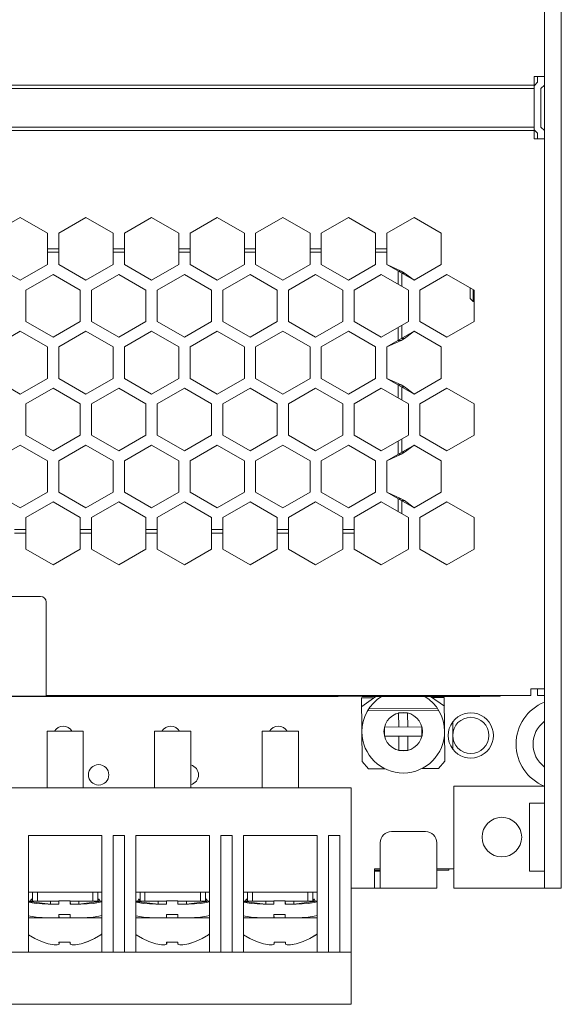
# Model space of a CAD drawing. Header units: inches. Extents: x -123 to 4816, y -2998 to 548.
# Tile 116 of 148: x 3989 to 4037, y 119 to 206. Entities that reach past the tile are written whole.
import ezdxf

# ---------------------------------------------------------------- set-up
doc = ezdxf.new("R2010")
doc.units = ezdxf.units.IN
doc.header["$MEASUREMENT"] = 0
doc.layers.get('0').update_dxf_attribs({"lineweight": 0})

msp = doc.modelspace()

# ---------------------------------------------------------------- linework, layer by layer
at = {"color": 3, "linetype": 'Continuous'}
for p, q in [((4035.26, 129.228), (4035.26, 307.228)), ((4036.76, 307.228), (4036.76, 129.228)), ((4035.26, 200.864), (4034.36, 200.864)), ((4034.36, 200.864), (4034.36, 195.364)), ((4034.66, 200.864), (4034.66, 200.364)), ((3940.66, 200.115), (4034.36, 200.115)), ((4034.66, 200.364), (4034.385, 200.089)), ((4035.26, 200.115), (4034.96, 199.815)), ((3940.66, 199.815), (4034.36, 199.815)), ((4034.96, 196.415), (4034.96, 199.815)), ((4034.36, 196.415), (3940.66, 196.415)), ((3940.66, 196.115), (4034.36, 196.115)), ((4034.385, 196.141), (4034.66, 195.867)), ((4034.66, 195.867), (4034.66, 195.364)), ((4034.96, 196.415), (4035.26, 196.115)), ((4035.26, 195.364), (4034.36, 195.364)), ((3986.56, 187.047), (3988.96, 188.433)), ((3988.96, 188.433), (3991.36, 187.047)), ((3992.36, 187.047), (3994.76, 188.433)), ((3994.76, 188.433), (3997.16, 187.047)), ((3998.16, 187.047), (4000.56, 188.433)), ((4000.56, 188.433), (4002.96, 187.047)), ((4003.96, 187.047), (4006.36, 188.433)), ((4006.36, 188.433), (4008.76, 187.047)), ((4009.76, 187.047), (4012.16, 188.433)), ((4012.16, 188.433), (4014.56, 187.047)), ((4015.56, 187.047), (4017.96, 188.433)), ((4017.96, 188.433), (4020.36, 187.047)), ((4021.36, 187.047), (4023.76, 188.433)), ((4023.76, 188.433), (4026.16, 187.047)), ((3991.36, 187.047), (3991.36, 184.276)), ((3992.36, 184.276), (3992.36, 187.047)), ((3997.16, 187.047), (3997.16, 184.276)), ((3998.16, 184.276), (3998.16, 187.047)), ((4002.96, 187.047), (4002.96, 184.276)), ((4003.96, 184.276), (4003.96, 187.047)), ((4008.76, 187.047), (4008.76, 184.276)), ((4009.76, 184.276), (4009.76, 187.047)), ((4014.56, 187.047), (4014.56, 184.276)), ((4015.56, 184.276), (4015.56, 187.047)), ((4020.36, 187.047), (4020.36, 184.276)), ((4021.36, 184.276), (4021.36, 187.047)), ((4026.16, 187.047), (4026.16, 184.276)), ((3992.36, 185.678), (3991.36, 185.678)), ((3991.36, 185.378), (3992.36, 185.378)), ((3998.16, 185.678), (3997.16, 185.678)), ((3997.16, 185.378), (3998.16, 185.378)), ((4003.96, 185.678), (4002.96, 185.678)), ((4002.96, 185.378), (4003.96, 185.378)), ((4009.76, 185.678), (4008.76, 185.678)), ((4008.76, 185.378), (4009.76, 185.378)), ((4015.56, 185.678), (4014.56, 185.678)), ((4014.56, 185.378), (4015.56, 185.378)), ((4021.36, 185.678), (4020.36, 185.678)), ((4020.36, 185.378), (4021.36, 185.378)), ((3986.56, 184.276), (3988.96, 182.89)), ((3988.96, 182.89), (3991.36, 184.276)), ((3992.36, 184.276), (3994.76, 182.89)), ((3994.76, 182.89), (3997.16, 184.276)), ((3998.16, 184.276), (4000.56, 182.89)), ((4000.56, 182.89), (4002.96, 184.276)), ((4003.96, 184.276), (4006.36, 182.89)), ((4006.36, 182.89), (4008.76, 184.276)), ((4009.76, 184.276), (4012.16, 182.89)), ((4012.16, 182.89), (4014.56, 184.276)), ((4015.56, 184.276), (4017.96, 182.89)), ((4017.96, 182.89), (4020.36, 184.276)), ((4021.36, 184.276), (4022.608, 183.699)), ((4021.36, 184.276), (4023.76, 182.89)), ((4026.16, 184.276), (4023.76, 182.89)), ((3991.86, 183.41), (3989.46, 182.024)), ((3994.26, 182.024), (3991.86, 183.41)), ((3997.66, 183.41), (3995.26, 182.024)), ((4000.06, 182.024), (3997.66, 183.41)), ((4003.46, 183.41), (4001.06, 182.024)), ((4003.46, 183.41), (4005.86, 182.024)), ((4009.26, 183.41), (4006.86, 182.024)), ((4011.66, 182.024), (4009.26, 183.41)), ((4015.06, 183.41), (4012.66, 182.024)), ((4017.46, 182.024), (4015.06, 183.41)), ((4020.86, 183.41), (4018.46, 182.024)), ((4020.86, 183.41), (4023.26, 182.024)), ((4022.36, 183.699), (4022.608, 183.699)), ((4022.36, 183.699), (4022.36, 182.544)), ((4022.608, 183.699), (4022.908, 183.525)), ((4022.66, 183.525), (4022.908, 183.525)), ((4022.66, 182.371), (4022.66, 183.525)), ((4023.76, 182.89), (4022.908, 183.525)), ((4024.26, 182.024), (4026.66, 183.41)), ((4026.66, 183.41), (4029.06, 182.024)), ((3989.46, 182.024), (3989.46, 179.253)), ((3994.26, 182.024), (3994.26, 179.253)), ((3995.26, 182.024), (3995.26, 179.253)), ((4000.06, 182.024), (4000.06, 179.253)), ((4001.06, 182.024), (4001.06, 179.253)), ((4005.86, 182.024), (4005.86, 179.253)), ((4006.86, 182.024), (4006.86, 179.253)), ((4011.66, 182.024), (4011.66, 179.253)), ((4012.66, 182.024), (4012.66, 179.253)), ((4017.46, 182.024), (4017.46, 179.253)), ((4018.46, 182.024), (4018.46, 179.253)), ((4023.26, 182.024), (4023.26, 179.253)), ((4024.26, 179.253), (4024.26, 182.024)), ((4028.71, 181.278), (4028.71, 182.226)), ((4028.96, 181.028), (4028.96, 182.082)), ((4029.06, 182.024), (4029.06, 179.253)), ((4028.71, 181.278), (4028.96, 181.028)), ((4029.06, 181.028), (4028.96, 181.028)), ((3989.46, 179.253), (3991.86, 177.867)), ((3991.86, 177.867), (3994.26, 179.253)), ((3995.26, 179.253), (3997.66, 177.867)), ((3997.66, 177.867), (4000.06, 179.253)), ((4001.06, 179.253), (4003.46, 177.867)), ((4003.46, 177.867), (4005.86, 179.253)), ((4006.86, 179.253), (4009.26, 177.867)), ((4009.26, 177.867), (4011.66, 179.253)), ((4012.66, 179.253), (4015.06, 177.867)), ((4015.06, 177.867), (4017.46, 179.253)), ((4018.46, 179.253), (4020.86, 177.867)), ((4023.26, 179.253), (4020.86, 177.867)), ((4026.66, 177.867), (4024.26, 179.253)), ((4029.06, 179.253), (4026.66, 177.867)), ((3988.96, 178.387), (3986.56, 177.001)), ((3991.36, 177.001), (3988.96, 178.387)), ((3994.76, 178.387), (3992.36, 177.001)), ((3994.76, 178.387), (3997.16, 177.001)), ((4000.56, 178.387), (3998.16, 177.001)), ((4002.96, 177.001), (4000.56, 178.387)), ((4006.36, 178.387), (4003.96, 177.001)), ((4008.76, 177.001), (4006.36, 178.387)), ((4012.16, 178.387), (4009.76, 177.001)), ((4012.16, 178.387), (4014.56, 177.001)), ((4017.96, 178.387), (4015.56, 177.001)), ((4020.36, 177.001), (4017.96, 178.387)), ((4021.36, 177.001), (4023.76, 178.387)), ((4022.36, 178.733), (4022.36, 177.579)), ((4022.66, 177.752), (4022.66, 178.907)), ((4022.908, 177.752), (4023.76, 178.387)), ((4023.76, 178.387), (4026.16, 177.001)), ((4021.36, 177.001), (4022.608, 177.579)), ((4022.36, 177.579), (4022.608, 177.579)), ((4022.608, 177.579), (4022.908, 177.752)), ((4022.66, 177.752), (4022.908, 177.752)), ((3991.36, 174.23), (3991.36, 177.001)), ((3992.36, 174.23), (3992.36, 177.001)), ((3997.16, 174.23), (3997.16, 177.001)), ((3998.16, 174.23), (3998.16, 177.001)), ((4002.96, 174.23), (4002.96, 177.001)), ((4003.96, 174.23), (4003.96, 177.001)), ((4008.76, 174.23), (4008.76, 177.001)), ((4009.76, 174.23), (4009.76, 177.001)), ((4014.56, 174.23), (4014.56, 177.001)), ((4015.56, 174.23), (4015.56, 177.001)), ((4020.36, 174.23), (4020.36, 177.001)), ((4021.36, 174.23), (4021.36, 177.001)), ((4026.16, 177.001), (4026.16, 174.23)), ((3986.56, 174.23), (3988.96, 172.844)), ((3988.96, 172.844), (3991.36, 174.23)), ((3992.36, 174.23), (3994.76, 172.844)), ((3994.76, 172.844), (3997.16, 174.23)), ((3998.16, 174.23), (4000.56, 172.844)), ((4000.56, 172.844), (4002.96, 174.23)), ((4003.96, 174.23), (4006.36, 172.844)), ((4006.36, 172.844), (4008.76, 174.23)), ((4009.76, 174.23), (4012.16, 172.844)), ((4012.16, 172.844), (4014.56, 174.23)), ((4015.56, 174.23), (4017.96, 172.844)), ((4017.96, 172.844), (4020.36, 174.23)), ((4021.36, 174.23), (4022.608, 173.653)), ((4023.76, 172.844), (4021.36, 174.23)), ((4026.16, 174.23), (4023.76, 172.844)), ((3991.86, 173.364), (3989.46, 171.978)), ((3994.26, 171.978), (3991.86, 173.364)), ((3997.66, 173.364), (3995.26, 171.978)), ((4000.06, 171.978), (3997.66, 173.364)), ((4003.46, 173.364), (4001.06, 171.978)), ((4003.46, 173.364), (4005.86, 171.978)), ((4009.26, 173.364), (4006.86, 171.978)), ((4011.66, 171.978), (4009.26, 173.364)), ((4012.66, 171.978), (4015.06, 173.364)), ((4017.46, 171.978), (4015.06, 173.364)), ((4020.86, 173.364), (4018.46, 171.978)), ((4020.86, 173.364), (4023.26, 171.978)), ((4022.36, 173.653), (4022.608, 173.653)), ((4022.36, 173.653), (4022.36, 172.498)), ((4022.608, 173.653), (4022.908, 173.48)), ((4022.66, 173.48), (4022.908, 173.48)), ((4022.66, 172.325), (4022.66, 173.48)), ((4023.76, 172.844), (4022.908, 173.48)), ((4024.26, 171.978), (4026.66, 173.364)), ((4026.66, 173.364), (4029.06, 171.978)), ((3989.46, 171.978), (3989.46, 169.207)), ((3994.26, 171.978), (3994.26, 169.207)), ((3995.26, 171.978), (3995.26, 169.207)), ((4000.06, 171.978), (4000.06, 169.207)), ((4001.06, 171.978), (4001.06, 169.207)), ((4005.86, 171.978), (4005.86, 169.207)), ((4006.86, 171.978), (4006.86, 169.207)), ((4011.66, 171.978), (4011.66, 169.207)), ((4012.66, 171.978), (4012.66, 169.207)), ((4017.46, 171.978), (4017.46, 169.207)), ((4018.46, 171.978), (4018.46, 169.207)), ((4023.26, 171.978), (4023.26, 169.207)), ((4024.26, 169.207), (4024.26, 171.978)), ((4029.06, 171.978), (4029.06, 169.207)), ((3989.46, 169.207), (3991.86, 167.822)), ((3991.86, 167.822), (3994.26, 169.207)), ((3995.26, 169.207), (3997.66, 167.822)), ((3997.66, 167.822), (4000.06, 169.207)), ((4001.06, 169.207), (4003.46, 167.822)), ((4003.46, 167.822), (4005.86, 169.207)), ((4006.86, 169.207), (4009.26, 167.822)), ((4009.26, 167.822), (4011.66, 169.207)), ((4012.66, 169.207), (4015.06, 167.822)), ((4015.06, 167.822), (4017.46, 169.207)), ((4018.46, 169.207), (4020.86, 167.822)), ((4020.86, 167.822), (4023.26, 169.207)), ((4022.36, 168.688), (4022.36, 167.533)), ((4022.66, 167.706), (4022.66, 168.861)), ((4026.66, 167.822), (4024.26, 169.207)), ((4029.06, 169.207), (4026.66, 167.822)), ((3988.96, 168.341), (3986.56, 166.956)), ((3991.36, 166.956), (3988.96, 168.341)), ((3994.76, 168.341), (3992.36, 166.956)), ((3997.16, 166.956), (3994.76, 168.341)), ((4000.56, 168.341), (3998.16, 166.956)), ((4002.96, 166.956), (4000.56, 168.341)), ((4003.96, 166.956), (4006.36, 168.341)), ((4008.76, 166.956), (4006.36, 168.341)), ((4012.16, 168.341), (4009.76, 166.956)), ((4012.16, 168.341), (4014.56, 166.956)), ((4017.96, 168.341), (4015.56, 166.956)), ((4020.36, 166.956), (4017.96, 168.341)), ((4021.36, 166.956), (4023.76, 168.341)), ((4022.908, 167.706), (4023.76, 168.341)), ((4023.76, 168.341), (4026.16, 166.956)), ((3991.36, 164.184), (3991.36, 166.956)), ((3992.36, 164.184), (3992.36, 166.956)), ((3997.16, 164.184), (3997.16, 166.956)), ((3998.16, 164.184), (3998.16, 166.956)), ((4002.96, 164.184), (4002.96, 166.956)), ((4003.96, 164.184), (4003.96, 166.956)), ((4008.76, 164.184), (4008.76, 166.956)), ((4009.76, 164.184), (4009.76, 166.956)), ((4014.56, 164.184), (4014.56, 166.956)), ((4015.56, 164.184), (4015.56, 166.956)), ((4020.36, 164.184), (4020.36, 166.956)), ((4021.36, 166.956), (4022.608, 167.533)), ((4021.36, 164.184), (4021.36, 166.956)), ((4022.36, 167.533), (4022.608, 167.533)), ((4022.608, 167.533), (4022.908, 167.706)), ((4022.66, 167.706), (4022.908, 167.706)), ((4026.16, 166.956), (4026.16, 164.184)), ((3988.96, 162.799), (3986.56, 164.184)), ((3988.96, 162.799), (3991.36, 164.184)), ((3992.36, 164.184), (3994.76, 162.799)), ((3994.76, 162.799), (3997.16, 164.184)), ((3998.16, 164.184), (4000.56, 162.799)), ((4000.56, 162.799), (4002.96, 164.184)), ((4003.96, 164.184), (4006.36, 162.799)), ((4006.36, 162.799), (4008.76, 164.184)), ((4009.76, 164.184), (4012.16, 162.799)), ((4012.16, 162.799), (4014.56, 164.184)), ((4015.56, 164.184), (4017.96, 162.799)), ((4017.96, 162.799), (4020.36, 164.184)), ((4021.36, 164.184), (4022.608, 163.607)), ((4023.76, 162.799), (4021.36, 164.184)), ((4022.36, 163.607), (4022.608, 163.607)), ((4022.36, 163.607), (4022.36, 162.452)), ((4022.608, 163.607), (4022.908, 163.434)), ((4022.66, 163.434), (4022.908, 163.434)), ((4022.66, 162.279), (4022.66, 163.434)), ((4023.76, 162.799), (4022.908, 163.434)), ((4026.16, 164.184), (4023.76, 162.799)), ((3991.86, 163.318), (3989.46, 161.933)), ((3994.26, 161.933), (3991.86, 163.318)), ((3995.26, 161.933), (3997.66, 163.318)), ((4000.06, 161.933), (3997.66, 163.318)), ((4003.46, 163.318), (4001.06, 161.933)), ((4005.86, 161.933), (4003.46, 163.318)), ((4009.26, 163.318), (4006.86, 161.933)), ((4011.66, 161.933), (4009.26, 163.318)), ((4012.66, 161.933), (4015.06, 163.318)), ((4017.46, 161.933), (4015.06, 163.318)), ((4020.86, 163.318), (4018.46, 161.933)), ((4020.86, 163.318), (4023.26, 161.933)), ((4024.26, 161.933), (4026.66, 163.318)), ((4026.66, 163.318), (4029.06, 161.933)), ((3989.46, 161.933), (3989.46, 159.161)), ((3994.26, 161.933), (3994.26, 159.161)), ((3995.26, 161.933), (3995.26, 159.161)), ((4000.06, 161.933), (4000.06, 159.161)), ((4001.06, 161.933), (4001.06, 159.161)), ((4005.86, 161.933), (4005.86, 159.161)), ((4006.86, 161.933), (4006.86, 159.161)), ((4011.66, 161.933), (4011.66, 159.161)), ((4012.66, 161.933), (4012.66, 159.161)), ((4017.46, 161.933), (4017.46, 159.161)), ((4018.46, 161.933), (4018.46, 159.161)), ((4023.26, 161.933), (4023.26, 159.161)), ((4024.26, 159.161), (4024.26, 161.933)), ((4029.06, 161.933), (4029.06, 159.161)), ((3989.46, 160.878), (3988.46, 160.878)), ((3995.26, 160.878), (3994.26, 160.878)), ((4001.06, 160.878), (4000.06, 160.878)), ((4006.86, 160.878), (4005.86, 160.878)), ((4012.66, 160.878), (4011.66, 160.878)), ((4018.46, 160.878), (4017.46, 160.878)), ((3989.46, 160.578), (3988.46, 160.578)), ((3995.26, 160.578), (3994.26, 160.578)), ((4001.06, 160.578), (4000.06, 160.578)), ((4006.86, 160.578), (4005.86, 160.578)), ((4012.66, 160.578), (4011.66, 160.578)), ((4018.46, 160.578), (4017.46, 160.578)), ((3991.86, 157.776), (3989.46, 159.161)), ((3994.26, 159.161), (3991.86, 157.776)), ((3997.66, 157.776), (3995.26, 159.161)), ((4000.06, 159.161), (3997.66, 157.776)), ((4003.46, 157.776), (4001.06, 159.161)), ((4005.86, 159.161), (4003.46, 157.776)), ((4009.26, 157.776), (4006.86, 159.161)), ((4011.66, 159.161), (4009.26, 157.776)), ((4015.06, 157.776), (4012.66, 159.161)), ((4017.46, 159.161), (4015.06, 157.776)), ((4020.86, 157.776), (4018.46, 159.161)), ((4023.26, 159.161), (4020.86, 157.776)), ((4026.66, 157.776), (4024.26, 159.161)), ((4029.06, 159.161), (4026.66, 157.776)), ((3951.66, 154.978), (3990.76, 154.978)), ((3991.26, 154.478), (3991.26, 146.178)), ((3951.16, 146.178), (4031.36, 146.178)), ((4017.06, 146.148), (3979.66, 146.148)), ((3991.26, 146.228), (4034.06, 146.228)), ((4017.06, 146.178), (4017.06, 146.148)), ((4019.128, 145.249), (4020.382, 146.148)), ((4019.16, 146.178), (4019.16, 146.148)), ((4029.56, 146.148), (4019.16, 146.148)), ((4025.213, 146.148), (4026.428, 145.303)), ((4026.423, 146.068), (4025.339, 146.06)), ((4026.423, 146.068), (4026.464, 140.448)), ((4029.56, 146.178), (4029.56, 146.148)), ((4031.36, 146.228), (4031.36, 146.178)), ((4034.06, 146.828), (4035.26, 146.828)), ((4034.06, 146.228), (4034.06, 146.828)), ((4034.66, 146.228), (4034.66, 146.828)), ((4035.26, 146.228), (4034.66, 146.228)), ((4020.206, 146.022), (4019.123, 146.014)), ((4019.123, 146.014), (4019.164, 140.394)), ((4019.635, 144.868), (4025.927, 144.914)), ((4019.76, 145.069), (4025.8, 145.113)), ((4022.383, 144.69), (4022.392, 143.438)), ((4023.174, 144.696), (4022.391, 144.691)), ((4023.192, 143.444), (4023.183, 144.696)), ((4024.444, 143.453), (4021.14, 143.429)), ((4021.14, 143.429), (4021.145, 142.629)), ((4024.45, 142.653), (4024.444, 143.453)), ((4027.164, 143.906), (4027.164, 141.506)), ((3994.532, 143.076), (3991.332, 143.076)), ((3991.332, 138.072), (3991.332, 143.076)), ((3994.532, 143.076), (3994.532, 138.072)), ((4004.032, 143.076), (4000.832, 143.076)), ((4000.832, 138.072), (4000.832, 143.076)), ((4004.032, 143.076), (4004.032, 138.072)), ((4013.532, 143.076), (4010.332, 143.076)), ((4010.332, 138.072), (4010.332, 143.076)), ((4013.532, 143.076), (4013.532, 138.072)), ((4021.145, 142.629), (4024.45, 142.653)), ((4022.398, 142.638), (4022.407, 141.386)), ((4023.207, 141.392), (4023.198, 142.644)), ((4022.415, 141.386), (4023.199, 141.392)), ((4019.72, 139.754), (4019.164, 140.394)), ((4026.464, 140.448), (4025.917, 139.8)), ((4021.2, 139.765), (4019.72, 139.754)), ((4025.917, 139.8), (4024.438, 139.789)), ((4035.26, 138.228), (4027.26, 138.228)), ((4027.26, 130.928), (4027.26, 138.228)), ((3948.682, 138.072), (4018.182, 138.072)), ((4018.182, 138.072), (4018.182, 118.972)), ((4035.26, 136.728), (4033.96, 136.728)), ((4033.96, 130.728), (4033.96, 136.727)), ((3989.682, 133.872), (3996.182, 133.872)), ((3989.682, 123.572), (3989.682, 133.872)), ((3996.182, 123.572), (3996.182, 133.872)), ((3998.182, 133.872), (3997.182, 133.872)), ((3997.182, 133.872), (3997.182, 123.572)), ((3998.182, 133.872), (3998.182, 123.572)), ((3999.182, 133.872), (4005.682, 133.872)), ((3999.182, 123.572), (3999.182, 133.872)), ((4005.682, 123.572), (4005.682, 133.872)), ((4007.682, 133.872), (4006.682, 133.872)), ((4006.682, 133.872), (4006.682, 123.572)), ((4007.682, 133.872), (4007.682, 123.572)), ((4008.682, 133.872), (4015.182, 133.872)), ((4008.682, 123.572), (4008.682, 133.872)), ((4015.182, 123.572), (4015.182, 133.872)), ((4017.182, 133.872), (4016.182, 133.872)), ((4016.182, 133.872), (4016.182, 123.572)), ((4017.182, 133.872), (4017.182, 123.572)), ((4021.76, 134.228), (4024.76, 134.228)), ((4020.76, 133.228), (4020.76, 129.228)), ((4025.76, 133.228), (4025.76, 129.228)), ((4020.76, 130.928), (4020.26, 130.928)), ((4020.26, 129.228), (4020.26, 130.928)), ((4020.26, 130.828), (4020.76, 130.828)), ((4020.76, 130.728), (4020.26, 130.728)), ((4027.26, 130.928), (4025.76, 130.928)), ((4025.76, 130.828), (4026.81, 130.828)), ((4026.81, 130.828), (4026.81, 130.928)), ((4027.26, 129.228), (4027.26, 130.728)), ((4035.26, 130.728), (4033.96, 130.728)), ((3989.682, 128.872), (3996.182, 128.872)), ((3990.045, 128.072), (3990.045, 128.872)), ((3990.482, 128.072), (3990.482, 128.872)), ((3995.382, 128.872), (3995.382, 128.072)), ((3995.82, 128.072), (3995.82, 128.872)), ((3999.182, 128.872), (4005.682, 128.872)), ((3999.545, 128.072), (3999.545, 128.872)), ((3999.982, 128.072), (3999.982, 128.872)), ((4004.882, 128.872), (4004.882, 128.072)), ((4005.32, 128.072), (4005.32, 128.872)), ((4008.682, 128.872), (4015.182, 128.872)), ((4009.045, 128.072), (4009.045, 128.872)), ((4009.482, 128.072), (4009.482, 128.872)), ((4014.382, 128.872), (4014.382, 128.072)), ((4014.82, 128.072), (4014.82, 128.872)), ((4018.182, 129.228), (4025.76, 129.228)), ((4027.26, 129.228), (4035.26, 129.228)), ((4036.76, 129.228), (4035.26, 129.228)), ((3992.377, 128.072), (3989.682, 128.072)), ((3991.642, 127.818), (3989.682, 128.053)), ((3989.845, 128.072), (3989.945, 128.272)), ((3989.945, 128.272), (3990.045, 128.072)), ((3991.428, 127.818), (3992.377, 127.818)), ((3991.645, 127.818), (3991.645, 128.072)), ((3992.377, 128.118), (3993.377, 128.118)), ((3992.377, 128.118), (3992.377, 127.818)), ((3993.389, 127.818), (3993.377, 128.118)), ((3993.377, 128.118), (3993.377, 127.818)), ((3993.377, 127.818), (3994.327, 127.818)), ((3993.379, 128.072), (3996.182, 128.072)), ((3994.145, 127.818), (3994.145, 128.072)), ((3996.182, 128.063), (3994.145, 127.818)), ((3995.92, 128.272), (3995.82, 128.072)), ((3996.02, 128.072), (3995.92, 128.272)), ((4001.877, 128.072), (3999.182, 128.072)), ((4001.142, 127.818), (3999.182, 128.053)), ((3999.345, 128.072), (3999.445, 128.272)), ((3999.445, 128.272), (3999.545, 128.072)), ((4000.928, 127.818), (4001.877, 127.818)), ((4001.145, 127.818), (4001.145, 128.072)), ((4001.877, 128.118), (4002.877, 128.118)), ((4001.877, 128.118), (4001.877, 127.818)), ((4002.889, 127.818), (4002.877, 128.118)), ((4002.877, 128.118), (4002.877, 127.818)), ((4002.877, 127.818), (4003.827, 127.818)), ((4002.879, 128.072), (4005.682, 128.072)), ((4003.645, 127.818), (4003.645, 128.072)), ((4005.682, 128.063), (4003.645, 127.818)), ((4005.42, 128.272), (4005.32, 128.072)), ((4005.52, 128.072), (4005.42, 128.272)), ((4011.377, 128.072), (4008.682, 128.072)), ((4010.642, 127.818), (4008.682, 128.053)), ((4008.845, 128.072), (4008.945, 128.272)), ((4008.945, 128.272), (4009.045, 128.072)), ((4010.428, 127.818), (4011.377, 127.818)), ((4010.645, 127.818), (4010.645, 128.072)), ((4011.377, 128.118), (4012.377, 128.118)), ((4011.377, 128.118), (4011.377, 127.818)), ((4012.389, 127.818), (4012.377, 128.118)), ((4012.377, 128.118), (4012.377, 127.818)), ((4012.377, 127.818), (4013.327, 127.818)), ((4012.379, 128.072), (4015.182, 128.072)), ((4013.145, 127.818), (4013.145, 128.072)), ((4015.182, 128.063), (4013.145, 127.818)), ((4014.92, 128.272), (4014.82, 128.072)), ((4015.02, 128.072), (4014.92, 128.272)), ((3992.377, 126.618), (3989.682, 126.618)), ((3992.377, 126.89), (3993.377, 126.89)), ((3992.389, 126.618), (3992.377, 126.89)), ((3992.377, 126.89), (3992.377, 126.618)), ((3992.379, 126.618), (3996.182, 126.618)), ((3993.377, 126.89), (3993.377, 126.618)), ((4001.877, 126.618), (3999.182, 126.618)), ((4001.877, 126.89), (4002.877, 126.89)), ((4001.889, 126.618), (4001.877, 126.89)), ((4001.877, 126.89), (4001.877, 126.618)), ((4001.879, 126.618), (4005.682, 126.618)), ((4002.877, 126.89), (4002.877, 126.618)), ((4011.377, 126.618), (4008.682, 126.618)), ((4011.377, 126.89), (4012.377, 126.89)), ((4011.389, 126.618), (4011.377, 126.89)), ((4011.377, 126.89), (4011.377, 126.618)), ((4011.379, 126.618), (4015.182, 126.618)), ((4012.377, 126.89), (4012.377, 126.618)), ((3989.699, 125.093), (3989.682, 125.107)), ((3992.383, 124.274), (3992.401, 124.314)), ((3992.719, 124.446), (3992.386, 124.463)), ((3992.386, 124.463), (3992.388, 124.313)), ((3992.401, 124.314), (3992.403, 124.462)), ((3993.386, 124.463), (3993.053, 124.446)), ((3993.388, 124.314), (3993.386, 124.463)), ((3994.173, 124.274), (3994.344, 124.314)), ((3995.538, 124.769), (3996.09, 125.093)), ((3999.199, 125.093), (3999.182, 125.107)), ((4001.883, 124.274), (4001.901, 124.314)), ((4002.219, 124.446), (4001.886, 124.463)), ((4001.886, 124.463), (4001.888, 124.313)), ((4002.886, 124.463), (4002.553, 124.446)), ((4002.888, 124.314), (4002.886, 124.463)), ((4003.673, 124.274), (4003.844, 124.314)), ((4005.038, 124.769), (4005.59, 125.093)), ((4008.699, 125.093), (4008.682, 125.107)), ((4011.383, 124.274), (4011.401, 124.314)), ((4011.719, 124.446), (4011.386, 124.463)), ((4011.386, 124.463), (4011.388, 124.313)), ((4011.401, 124.314), (4011.403, 124.462)), ((4012.386, 124.463), (4012.053, 124.446)), ((4012.388, 124.314), (4012.386, 124.463)), ((4013.173, 124.274), (4013.344, 124.314)), ((4014.538, 124.769), (4015.09, 125.093)), ((4018.182, 123.572), (3948.682, 123.572)), ((4018.182, 118.972), (3948.682, 118.972))]:
    msp.add_line(p, q, dxfattribs=at)
for points in [[(3989.682, 127.997), (3989.839, 127.955), (3990.36, 127.874), (3990.891, 127.832), (3991.428, 127.818)], [(3994.327, 127.818), (3994.865, 127.832), (3995.397, 127.874), (3995.921, 127.957), (3996.182, 128.026)], [(3999.182, 127.997), (3999.339, 127.955), (3999.86, 127.874), (4000.391, 127.832), (4000.928, 127.818)], [(4003.827, 127.818), (4004.365, 127.832), (4004.897, 127.874), (4005.421, 127.957), (4005.682, 128.026)], [(4008.682, 127.997), (4008.839, 127.955), (4009.36, 127.874), (4009.891, 127.832), (4010.428, 127.818)], [(4013.327, 127.818), (4013.865, 127.832), (4014.397, 127.874), (4014.921, 127.957), (4015.182, 128.026)], [(3991.428, 126.618), (3990.891, 126.632), (3990.36, 126.674), (3989.839, 126.755), (3989.682, 126.797)], [(3996.182, 126.826), (3995.921, 126.757), (3995.397, 126.674), (3994.865, 126.632), (3994.327, 126.618)], [(4000.928, 126.618), (4000.391, 126.632), (3999.86, 126.674), (3999.339, 126.755), (3999.182, 126.797)], [(4005.682, 126.826), (4005.421, 126.757), (4004.897, 126.674), (4004.365, 126.632), (4003.827, 126.618)], [(4010.428, 126.618), (4009.891, 126.632), (4009.36, 126.674), (4008.839, 126.755), (4008.682, 126.797)], [(4015.182, 126.826), (4014.921, 126.757), (4014.397, 126.674), (4013.865, 126.632), (4013.327, 126.618)], [(3996.182, 125.19), (3996.156, 125.154), (3996.085, 125.093)], [(3996.09, 125.093), (3996.161, 125.153), (3996.182, 125.184)], [(4005.682, 125.19), (4005.656, 125.154), (4005.585, 125.093)], [(4005.59, 125.093), (4005.661, 125.153), (4005.682, 125.184)], [(4015.182, 125.19), (4015.156, 125.154), (4015.085, 125.093)], [(4015.09, 125.093), (4015.161, 125.153), (4015.182, 125.184)], [(3991.445, 124.314), (3990.835, 124.508), (3990.251, 124.769), (3989.699, 125.093)], [(3992.388, 124.313), (3992.371, 124.274), (3992.317, 124.242), (3992.227, 124.222), (3992.104, 124.216), (3991.955, 124.223), (3991.789, 124.243), (3991.616, 124.274), (3991.445, 124.314)], [(3992.719, 124.446), (3993.07, 124.446), (3993.386, 124.462)], [(3994.339, 124.314), (3994.168, 124.274), (3993.994, 124.242), (3993.827, 124.222), (3993.678, 124.216), (3993.554, 124.223), (3993.462, 124.243), (3993.406, 124.274), (3993.388, 124.314)], [(3996.085, 125.093), (3995.533, 124.769), (3994.949, 124.508), (3994.339, 124.314)], [(3994.344, 124.314), (3994.954, 124.508), (3995.538, 124.769)], [(4000.945, 124.314), (4000.335, 124.508), (3999.751, 124.769), (3999.199, 125.093)], [(4001.888, 124.313), (4001.871, 124.274), (4001.817, 124.242), (4001.727, 124.222), (4001.604, 124.216), (4001.455, 124.223), (4001.289, 124.243), (4001.116, 124.274), (4000.945, 124.314)], [(4001.901, 124.314), (4001.902, 124.359), (4001.903, 124.462)], [(4002.219, 124.446), (4002.57, 124.446), (4002.886, 124.462)], [(4003.839, 124.314), (4003.668, 124.274), (4003.494, 124.242), (4003.327, 124.222), (4003.178, 124.216), (4003.054, 124.223), (4002.962, 124.243), (4002.906, 124.274), (4002.888, 124.314)], [(4005.585, 125.093), (4005.033, 124.769), (4004.449, 124.508), (4003.839, 124.314)], [(4003.844, 124.314), (4004.454, 124.508), (4005.038, 124.769)], [(4010.445, 124.314), (4009.835, 124.508), (4009.251, 124.769), (4008.699, 125.093)], [(4011.388, 124.313), (4011.371, 124.274), (4011.317, 124.242), (4011.227, 124.222), (4011.104, 124.216), (4010.955, 124.223), (4010.789, 124.243), (4010.616, 124.274), (4010.445, 124.314)], [(4011.719, 124.446), (4012.07, 124.446), (4012.386, 124.462)], [(4013.339, 124.314), (4013.168, 124.274), (4012.994, 124.242), (4012.827, 124.222), (4012.678, 124.216), (4012.554, 124.223), (4012.462, 124.243), (4012.406, 124.274), (4012.388, 124.314)], [(4015.085, 125.093), (4014.533, 124.769), (4013.949, 124.508), (4013.339, 124.314)], [(4013.344, 124.314), (4013.954, 124.508), (4014.538, 124.769)], [(3993.682, 124.216), (3993.685, 124.216), (3993.834, 124.223), (3994, 124.243), (3994.173, 124.274)], [(4003.182, 124.216), (4003.185, 124.216), (4003.334, 124.223), (4003.5, 124.243), (4003.673, 124.274)], [(4012.682, 124.216), (4012.685, 124.216), (4012.834, 124.223), (4013, 124.243), (4013.173, 124.274)]]:
    msp.add_lwpolyline(points, dxfattribs=at)
for centre, radius in [((4022.795, 143.041), 1.7), ((4028.764, 142.706), 1.6), ((3995.89, 139.228), 0.9), ((4031.51, 133.728), 1.75)]:
    msp.add_circle(centre, radius, dxfattribs=at)
for centre, radius, start, end in [((3990.76, 154.478), 0.5, 0, 90), ((4022.795, 143.041), 3.65, 121.48798, 180.42181), ((4022.795, 143.041), 3.65, 0.42181, 58.46822), ((4036.76, 141.938), 4, 112.02431, 247.97569), ((4028.764, 142.706), 2, 216.8699, 143.1301), ((3992.76, 142.628), 0.9, 30.44885, 149.55115), ((4002.26, 142.628), 0.9, 30.44885, 149.55115), ((4011.76, 142.628), 0.9, 30.44885, 149.55115), ((4028.764, 142.706), 2, 143.12997, 216.87003), ((4036.76, 141.938), 2.5, 126.98191, 233.01809), ((4022.795, 143.041), 3.65, 180.42181, 0.42181), ((4003.81, 139.228), 0.9, 284.73115, 75.26885), ((4021.76, 133.228), 1, 90, 180), ((4024.76, 133.228), 1, 0, 90), ((4026.51, 130.728), 0.75, 171.94951, 180), ((4026.51, 130.728), 0.75, 0, 15.83611)]:
    msp.add_arc(centre, radius, start, end, dxfattribs=at)

doc.saveas('drawing.dxf')
